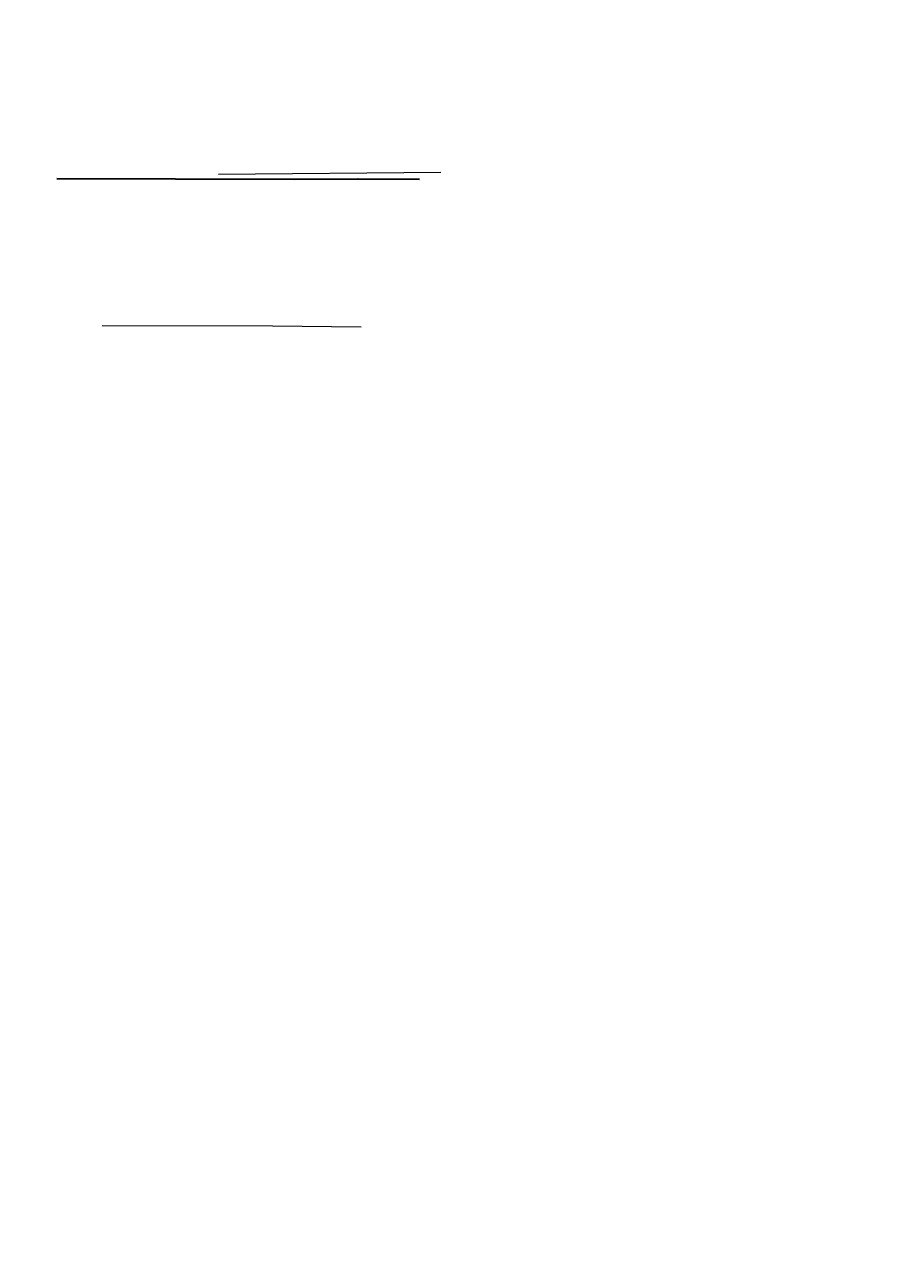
# Model space of a CAD drawing. Header units: feet. Extents: x 0 to 152508, y 0 to 59424.
# Tile 1 of 105: x 151855 to 152182, y 58959 to 59422. Entities that reach past the tile are written whole.
import ezdxf
from ezdxf import colors
from ezdxf.entities.mleader import LeaderData, LeaderLine
from ezdxf.math import Vec2, Vec3

# ---------------------------------------------------------------- set-up
doc = ezdxf.new("R2010")
doc.units = ezdxf.units.FT
doc.header["$LTSCALE"] = 0.05
doc.header["$MEASUREMENT"] = 0
doc.layers.add('Bridge plan$0$PV_P_EOP', color=252, linetype='Continuous', lineweight=30)
doc.layers.add('Bridge plan$0$RW_P_Const_Limits', color=252, linetype='Continuous', lineweight=0)
doc.layers.add('Trellis Base$0$L-ANNO-NOTE', color=30, linetype='Continuous')
doc.styles.add('Trellis Base$0$ARIAL', font='arial.ttf', dxfattribs={"width": 0.9})

# ---------------------------------------------------------------- blocks, each defined once
blk = doc.blocks.new('Bridge plan')
at = {"layer": 'Bridge plan$0$PV_P_EOP'}
for p, q in [((1827694.81, 711565.16), (1827606.21, 711565.41)), ((1827718.56, 711565.23), (1827694.81, 711565.16)), ((1827718.72, 711565.23), (1827718.56, 711565.23)), ((1827741.57, 711565.13), (1827718.72, 711565.23))]:
    blk.add_line(p, q, dxfattribs=at)
at = {"layer": 'Bridge plan$0$RW_P_Const_Limits'}
for p, q in [((1827749.55, 711567.76), (1827666.57, 711566.97)), ((1827623.16, 711510.64), (1827686.75, 711510.51)), ((1827686.75, 711510.51), (1827719.87, 711510.08))]:
    blk.add_line(p, q, dxfattribs=at)
blk = doc.blocks.new('Trellis Base')
blk.add_blockref('Bridge plan', (-1675739.06, -652201.26))
at = {"layer": 'Trellis Base$0$L-ANNO-NOTE'}
ml = blk.add_multileader_mtext('Standard', dxfattribs=at)
ml.set_content('W. FULTON STREET', color=11, style='Trellis Base$0$ARIAL')
ml.set_leader_properties()
ml.build(insert=Vec2(0, 0))
ml.multileader.update_dxf_attribs({"has_dogleg": 0, "dogleg_length": 0.36, "arrow_head_size": 1.25, "scale": 10})
ctx = ml.context
ctx.base_point, ctx.scale, ctx.char_height, ctx.arrow_head_size, ctx.landing_gap_size, ctx.plane_origin, ctx.plane_x_axis, ctx.plane_y_axis = Vec3(152302.68, 59405.68), 10, 1.25, 1.25, 0.5, Vec3(152306.82, 59400.89), Vec3(0.026785, 0.999641), Vec3(-0.999641, 0.026785)
notes = []
notes.append((ctx, [(0, (0, 0, 0), (0, 0), (1, 0), 1, [])]))
ctx.mtext.insert, ctx.mtext.text_direction, ctx.mtext.rotation, ctx.mtext.flow_direction = Vec3(152302.05, 59406.2), Vec3(0.026785, 0.999641), 1.544008, 5
ml = blk.add_multileader_mtext('Standard', dxfattribs=at)
ml.set_content('W. LIVINGSTON AVENUE', color=11, style='Trellis Base$0$ARIAL')
ml.set_leader_properties()
ml.build(insert=Vec2(0, 0))
ml.multileader.update_dxf_attribs({"has_dogleg": 0, "dogleg_length": 0.36, "arrow_head_size": 1.25, "scale": 10})
ctx = ml.context
ctx.base_point, ctx.scale, ctx.char_height, ctx.arrow_head_size, ctx.landing_gap_size, ctx.plane_origin, ctx.plane_x_axis, ctx.plane_y_axis = Vec3(152493.43, 59387.87), 10, 1.25, 1.25, 0.5, Vec3(152496.48, 59382.31), Vec3(0.234739, 0.972058), Vec3(-0.972058, 0.234739)
notes.append((ctx, [(0, (0, 0, 0), (0, 0), (1, 0), 1, [])]))
ctx.mtext.insert, ctx.mtext.text_direction, ctx.mtext.rotation, ctx.mtext.flow_direction = Vec3(152492.93, 59388.51), Vec3(0.234739, 0.972058), 1.333846, 5
ml = blk.add_multileader_mtext('Standard', dxfattribs=at)
ml.set_content('S. FRONT STREET', color=11, style='Trellis Base$0$ARIAL')
ml.set_leader_properties()
ml.build(insert=Vec2(0, 0))
ml.multileader.update_dxf_attribs({"has_dogleg": 0, "dogleg_length": 0.36, "arrow_head_size": 1.25, "scale": 10})
ctx = ml.context
ctx.base_point, ctx.scale, ctx.char_height, ctx.arrow_head_size, ctx.landing_gap_size, ctx.plane_origin = Vec3(152391.7, 59316.6), 10, 1.25, 1.25, 0.5, Vec3(152387.01, 59312.34)
notes.append((ctx, [(0, (0, 0, 0), (0, 0), (1, 0), 1, [])]))
ctx.mtext.insert, ctx.mtext.flow_direction = Vec3(152392.2, 59317.24), 5
for ctx, leaders in notes:
    for number, flags, end, landing, length, lines in leaders:
        leader = LeaderData()
        leader.index, (leader.has_last_leader_line, leader.has_dogleg_vector, leader.attachment_direction) = number, flags
        leader.last_leader_point, leader.dogleg_vector, leader.dogleg_length = Vec3(end), Vec3(landing), length
        for number, points, colour, breaks in lines:
            line = LeaderLine()
            line.index, line.vertices, line.color, line.breaks = number, Vec3.list(points), colors.encode_raw_color(colour), breaks
            leader.lines.append(line)
        ctx.leaders.append(leader)

msp = doc.modelspace()

# ---------------------------------------------------------------- block references
msp.add_blockref('Trellis Base', (0, 0))

doc.saveas('drawing.dxf')
